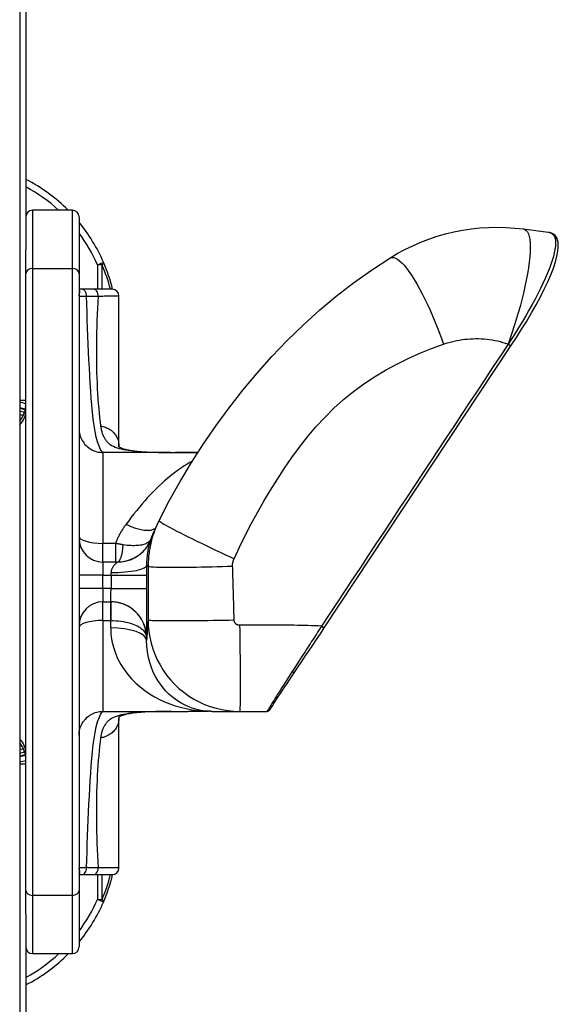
# Model space of a CAD drawing. Header units: inches. Extents: x 4 to 150, y 6 to 82.
# Tile 94 of 100: x 69.38 to 70.97, y 32.42 to 35.34. Entities that reach past the tile are written whole.
import ezdxf

# ---------------------------------------------------------------- set-up
doc = ezdxf.new("R2010")
doc.units = ezdxf.units.IN
doc.header["$MEASUREMENT"] = 0
doc.layers.add('Visible Edges(ANSI)', color=7, linetype='Continuous', lineweight=25)
doc.layers.add('Visible Tangent Edges(ANSI)', color=7, linetype='Continuous', lineweight=25)

msp = doc.modelspace()

# ---------------------------------------------------------------- linework, layer by layer
at = {"layer": 'Visible Edges(ANSI)'}
for p, q in [((69.3776, 54.4124), (69.3776, 12.9314)), ((69.396, 51.8181), (69.396, 34.658)), ((69.5338, 34.7748), (69.4157, 34.7748)), ((69.5535, 34.7551), (69.5535, 34.5876)), ((70.8707, 34.7192), (70.944, 34.7099)), ((69.396, 34.5876), (69.396, 34.658)), ((69.396, 32.7572), (69.396, 34.5876)), ((69.5535, 34.5876), (69.5535, 32.7572)), ((69.5623, 34.5405), (69.5535, 34.5405)), ((69.5967, 34.5405), (69.5623, 34.5405)), ((69.6519, 34.5405), (69.5967, 34.5405)), ((69.6716, 34.0753), (69.6716, 34.5208)), ((70.2802, 33.536), (70.8336, 34.3724)), ((69.3776, 34.2118), (69.396, 34.2118)), ((69.8257, 34.0563), (69.6244, 34.0563)), ((69.8257, 34.0563), (69.839, 34.0563)), ((69.7809, 33.8332), (69.7907, 33.8545)), ((69.7726, 33.8137), (69.7809, 33.8332)), ((69.6679, 33.7315), (69.6244, 33.7315)), ((69.6244, 33.6134), (69.6476, 33.6134)), ((69.6244, 33.2886), (69.8257, 33.2886)), ((69.6717, 33.2713), (69.6716, 33.2695)), ((69.6716, 32.824), (69.6716, 33.2695)), ((69.8257, 33.2886), (69.839, 33.2886)), ((69.9078, 33.2887), (69.9196, 33.2887)), ((69.9485, 33.2886), (70.0294, 33.2886)), ((70.0294, 33.2886), (70.1109, 33.2886)), ((69.3776, 33.1331), (69.396, 33.1331)), ((69.5535, 32.8043), (69.5623, 32.8043)), ((69.5623, 32.8043), (69.5967, 32.8043)), ((69.5967, 32.8043), (69.6519, 32.8043)), ((69.396, 32.6868), (69.396, 32.7572)), ((69.5535, 32.7572), (69.5535, 32.5897)), ((69.396, 32.6868), (69.396, 15.5268)), ((69.4157, 32.5701), (69.5338, 32.5701))]:
    msp.add_line(p, q, dxfattribs=at)
at = {"layer": 'Visible Edges(ANSI)', "flags": 128}
for points in [[(70.4742, 34.6329), (70.4963, 34.6461), (70.5191, 34.6584), (70.5424, 34.6696), (70.5661, 34.6799), (70.5903, 34.6892), (70.6149, 34.6975), (70.6397, 34.7046), (70.6648, 34.7107), (70.6902, 34.7156), (70.7158, 34.7195), (70.7415, 34.7222), (70.7674, 34.7239), (70.7934, 34.7244), (70.8193, 34.7238), (70.8451, 34.7221), (70.8707, 34.7192)], [(70.9699, 34.6915), (70.9654, 34.6986), (70.9594, 34.7042), (70.9521, 34.708), (70.944, 34.7099)], [(70.9625, 34.6967), (70.9629, 34.6967), (70.9634, 34.6966), (70.9638, 34.6965), (70.9642, 34.6964), (70.9645, 34.6962), (70.9649, 34.6961), (70.9653, 34.6959), (70.9657, 34.6958), (70.9661, 34.6956), (70.9664, 34.6954), (70.9668, 34.6952), (70.9671, 34.6949), (70.9674, 34.6947), (70.9677, 34.6944), (70.968, 34.6941), (70.9683, 34.6939), (70.9686, 34.6936), (70.9688, 34.6932), (70.9691, 34.6929), (70.9693, 34.6926), (70.9695, 34.6923), (70.9697, 34.6919), (70.9699, 34.6915), (70.9701, 34.6912)], [(70.8336, 34.3724), (70.8497, 34.397), (70.8653, 34.4217), (70.8803, 34.4463), (70.8947, 34.4706), (70.9082, 34.4946), (70.9208, 34.5179), (70.9323, 34.5406), (70.9426, 34.5625), (70.9517, 34.5833), (70.9593, 34.603), (70.9654, 34.6214), (70.97, 34.6383), (70.9729, 34.6538), (70.974, 34.6677), (70.9732, 34.6802), (70.9701, 34.6912)], [(69.7907, 33.8545), (69.8211, 33.9128), (69.8532, 33.9701), (69.887, 34.0265), (69.9225, 34.0818), (69.9597, 34.136), (69.9986, 34.1891), (70.0392, 34.2411), (70.0814, 34.2917), (70.1252, 34.3409), (70.1477, 34.3648), (70.1706, 34.3884), (70.1938, 34.4115), (70.2174, 34.4341), (70.2658, 34.478), (70.3158, 34.5199), (70.3672, 34.5597), (70.42, 34.5975), (70.4742, 34.6329)], [(69.5535, 34.1271), (69.5537, 34.1225), (69.5541, 34.1179), (69.5549, 34.1133), (69.5559, 34.1088), (69.5573, 34.1044), (69.5589, 34.1), (69.5608, 34.0958), (69.563, 34.0917), (69.5655, 34.0878), (69.5682, 34.084), (69.5711, 34.0804), (69.5743, 34.077), (69.5777, 34.0739), (69.5812, 34.0709), (69.585, 34.0682), (69.5889, 34.0658), (69.593, 34.0636), (69.5973, 34.0617), (69.6016, 34.06), (69.606, 34.0587), (69.6106, 34.0576), (69.6151, 34.0569), (69.6197, 34.0564), (69.6244, 34.0563)], [(69.6716, 34.0753), (69.6716, 34.0736), (69.6714, 34.0732), (69.6711, 34.0738), (69.6712, 34.0739), (69.672, 34.0734), (69.6738, 34.0722), (69.6768, 34.0707), (69.6808, 34.069), (69.6856, 34.0674), (69.6912, 34.0658), (69.7043, 34.0631), (69.7192, 34.061), (69.7353, 34.0594), (69.7524, 34.0583), (69.7702, 34.0575), (69.7886, 34.0569), (69.8075, 34.0565), (69.8267, 34.0563)], [(69.9057, 34.0562), (69.8888, 34.0562), (69.872, 34.0562), (69.8554, 34.0563), (69.839, 34.0563)], [(70.1926, 33.4055), (70.2029, 33.4206), (70.2134, 33.4363), (70.2242, 33.4523), (70.2352, 33.4686), (70.2463, 33.4852), (70.2576, 33.502), (70.2689, 33.5189), (70.2802, 33.536)], [(70.1109, 33.2886), (70.1139, 33.289), (70.1155, 33.2897), (70.1171, 33.2907), (70.1182, 33.2918), (70.1188, 33.2925), (70.1191, 33.2929), (70.1193, 33.2933), (70.1196, 33.2937), (70.1206, 33.2954), (70.1222, 33.298), (70.1245, 33.3016), (70.1274, 33.3062), (70.1309, 33.3117), (70.135, 33.3181), (70.1397, 33.3254), (70.1448, 33.3333), (70.1505, 33.342), (70.1566, 33.3513), (70.1631, 33.3612), (70.17, 33.3716), (70.1773, 33.3825), (70.1848, 33.3938), (70.1926, 33.4055)], [(69.5535, 33.2177), (69.5537, 33.2223), (69.5541, 33.227), (69.5549, 33.2315), (69.5559, 33.236), (69.5573, 33.2405), (69.5589, 33.2448), (69.5608, 33.249), (69.563, 33.2531), (69.5655, 33.2571), (69.5682, 33.2608), (69.5711, 33.2644), (69.5743, 33.2678), (69.5777, 33.271), (69.5812, 33.2739), (69.585, 33.2766), (69.5889, 33.2791), (69.593, 33.2813), (69.5973, 33.2832), (69.6016, 33.2848), (69.606, 33.2862), (69.6106, 33.2872), (69.6151, 33.288), (69.6197, 33.2884), (69.6244, 33.2886)], [(69.8267, 33.2886), (69.7997, 33.2882), (69.7734, 33.2875), (69.7484, 33.2863), (69.7365, 33.2855), (69.725, 33.2845), (69.7141, 33.2832), (69.7038, 33.2817), (69.6945, 33.2798), (69.6863, 33.2777), (69.6796, 33.2753), (69.6747, 33.2731), (69.6719, 33.2715), (69.6712, 33.2709)], [(69.839, 33.2886), (69.8559, 33.2886), (69.8732, 33.2886), (69.8905, 33.2887), (69.9078, 33.2887)]]:
    msp.add_lwpolyline(points, dxfattribs=at)
at = {"layer": 'Visible Edges(ANSI)'}
for centre, radius, start, end in [((69.1671, 34.4219), 0.5, 44.8881, 62.7515), ((69.4157, 34.7551), 0.0197, 90, 180), ((69.5338, 34.7551), 0.0197, 0, 90), ((69.1671, 34.4219), 0.5, 23.4439, 39.393), ((69.1671, 34.4219), 0.5, 13.7201, 23.4439), ((69.6519, 34.5208), 0.0197, 0, 90), ((69.3411, 34.0219), 0.187, 72.9251, 78.7497), ((69.3173, 34.2003), 0.0787, 319.996, 0), ((69.3411, 34.0219), 0.1615, 71.6621, 76.9379), ((69.6244, 33.8023), 0.0709, 180, 270), ((69.6244, 33.5425), 0.0709, 90, 180), ((69.3173, 33.1445), 0.0787, 0, 40.004), ((69.3411, 33.3219), 0.1615, 283.0621, 288.4491), ((69.3411, 33.3219), 0.187, 281.2503, 287.0749), ((69.6519, 32.824), 0.0197, 270, 0), ((69.1671, 32.9219), 0.5, 336.5561, 346.3993), ((69.1671, 32.9219), 0.5, 320.607, 336.5561), ((69.4157, 32.5897), 0.0197, 180, 270), ((69.5338, 32.5897), 0.0197, 270, 0), ((69.1671, 32.9219), 0.5, 297.2485, 315.2734)]:
    msp.add_arc(centre, radius, start, end, dxfattribs=at)
for centre, major_axis, ratio, start_param, end_param in [((69.9196, 33.294), (-0.1897, 0), 0.028121, 1.570807, 1.665169), ((69.9295, 33.2072), (0.1151, 0.0117), 0.700795, 1.385374, 1.430574)]:
    msp.add_ellipse(centre, major_axis=major_axis, ratio=ratio, start_param=start_param, end_param=end_param, dxfattribs=at)
at = {"layer": 'Visible Tangent Edges(ANSI)'}
for p, q in [((69.4157, 34.7748), (69.4157, 34.6019)), ((69.5338, 34.6019), (69.5338, 34.7748)), ((69.6078, 34.613), (69.6258, 34.6208)), ((69.6078, 34.613), (69.6078, 34.5405)), ((69.6217, 34.613), (69.6078, 34.613)), ((69.6217, 34.5405), (69.6217, 34.613)), ((69.4157, 34.6019), (69.4157, 32.7429)), ((69.4157, 34.6019), (69.5338, 34.6019)), ((69.5338, 32.7429), (69.5338, 34.6019)), ((70.825, 34.378), (70.8254, 34.3778)), ((70.8254, 34.3778), (70.8336, 34.3724)), ((69.6244, 34.0563), (69.6244, 33.7868)), ((69.6613, 33.7868), (69.6244, 33.7868)), ((69.6244, 33.7315), (69.6244, 33.7868)), ((69.6613, 33.7868), (69.6613, 33.7315)), ((69.6244, 33.7315), (69.6244, 33.6921)), ((69.7546, 33.7224), (69.7583, 33.7196)), ((69.7583, 33.7196), (69.7583, 33.7118)), ((69.7583, 33.7118), (69.7583, 33.6331)), ((69.6244, 33.6921), (69.5535, 33.6921)), ((69.6244, 33.6527), (69.6244, 33.6921)), ((69.6244, 33.6921), (69.6483, 33.6921)), ((69.6483, 33.6921), (69.6483, 33.6527)), ((69.6483, 33.6921), (69.7546, 33.6921)), ((69.7546, 33.6527), (69.7546, 33.6921)), ((69.6244, 33.6527), (69.5535, 33.6527)), ((69.6244, 33.6527), (69.6244, 33.6134)), ((69.6483, 33.6527), (69.6244, 33.6527)), ((69.6483, 33.6527), (69.7546, 33.6527)), ((69.6244, 33.5581), (69.6244, 33.6134)), ((69.6472, 33.6134), (69.6472, 33.5581)), ((69.6477, 33.6134), (69.6472, 33.6134)), ((69.7583, 33.6331), (69.7583, 33.5597)), ((69.6244, 33.5581), (69.6472, 33.5581)), ((69.6244, 33.5581), (69.6244, 33.2886)), ((69.6472, 33.5581), (69.6473, 33.5581)), ((70.2719, 33.5414), (70.2802, 33.536)), ((69.7536, 33.5071), (69.7539, 33.5071)), ((69.9078, 33.2887), (69.9078, 33.2887)), ((69.9196, 33.2887), (69.9078, 33.2887)), ((69.9196, 33.2887), (69.9196, 33.2887)), ((69.6078, 32.8043), (69.6078, 32.7308)), ((69.6217, 32.7308), (69.6217, 32.8043)), ((69.4157, 32.7429), (69.4157, 32.5701)), ((69.5338, 32.7429), (69.4157, 32.7429)), ((69.5338, 32.5701), (69.5338, 32.7429)), ((69.6078, 32.7308), (69.6217, 32.7308)), ((69.6258, 32.723), (69.6078, 32.7308))]:
    msp.add_line(p, q, dxfattribs=at)
at = {"layer": 'Visible Tangent Edges(ANSI)', "flags": 128}
for points in [[(70.8707, 34.7192), (70.8752, 34.7178), (70.8792, 34.715), (70.8827, 34.7106), (70.8856, 34.7046), (70.888, 34.697), (70.8896, 34.6878), (70.8907, 34.6771), (70.891, 34.6649), (70.8906, 34.6513), (70.8896, 34.6365), (70.8879, 34.6205), (70.8856, 34.6036), (70.8826, 34.5858), (70.8791, 34.5673), (70.8751, 34.5483), (70.8706, 34.5289), (70.8658, 34.5094), (70.8605, 34.4898), (70.855, 34.4703), (70.8493, 34.451), (70.8434, 34.4321), (70.8373, 34.4135), (70.8312, 34.3955), (70.825, 34.378)], [(70.9625, 34.6967), (70.9644, 34.691), (70.9654, 34.6843), (70.9657, 34.6767), (70.9653, 34.6682), (70.964, 34.6588), (70.9621, 34.6486), (70.9593, 34.6376), (70.9559, 34.6258), (70.9517, 34.6134), (70.9468, 34.6003), (70.9413, 34.5866), (70.9352, 34.5724), (70.9284, 34.5577), (70.9211, 34.5426), (70.9133, 34.5271), (70.905, 34.5112), (70.8963, 34.495), (70.8871, 34.4786), (70.8775, 34.462), (70.8676, 34.4453), (70.8574, 34.4285), (70.847, 34.4116), (70.8363, 34.3947), (70.8254, 34.3778)], [(70.944, 34.7099), (70.9451, 34.7097), (70.9461, 34.7095), (70.9471, 34.7093), (70.9481, 34.7091), (70.949, 34.7088), (70.9499, 34.7085), (70.9508, 34.7081), (70.9517, 34.7077), (70.9526, 34.7073), (70.9534, 34.7068), (70.9542, 34.7064), (70.955, 34.7058), (70.9558, 34.7053), (70.9565, 34.7047), (70.9573, 34.704), (70.9579, 34.7033), (70.9586, 34.7026), (70.9592, 34.7019), (70.9599, 34.7011), (70.9604, 34.7003), (70.961, 34.6995), (70.9615, 34.6986), (70.9621, 34.6977), (70.9625, 34.6967)], [(70.4742, 34.6329), (70.4779, 34.6345), (70.482, 34.6351), (70.4867, 34.6344), (70.4918, 34.6325), (70.4974, 34.6293), (70.5034, 34.6248), (70.5099, 34.6188), (70.5167, 34.6116), (70.5239, 34.603), (70.5313, 34.5931), (70.539, 34.582), (70.5468, 34.5697), (70.5547, 34.5564), (70.5627, 34.5421), (70.5707, 34.5271), (70.5786, 34.5114), (70.5864, 34.4951), (70.594, 34.4785), (70.6014, 34.4616), (70.6085, 34.4446), (70.6154, 34.4276), (70.6219, 34.4106), (70.628, 34.394), (70.6339, 34.3776)], [(69.5542, 34.5246), (69.5543, 34.5252), (69.5545, 34.5259), (69.5547, 34.5265), (69.5549, 34.5272), (69.555, 34.5278), (69.5552, 34.5285), (69.5553, 34.5292), (69.5554, 34.5298), (69.5556, 34.5305), (69.5557, 34.5311), (69.5557, 34.5318), (69.5558, 34.5324), (69.5558, 34.533), (69.5558, 34.5336), (69.5558, 34.5342), (69.5557, 34.5348), (69.5556, 34.5353), (69.5554, 34.5359), (69.5552, 34.5364), (69.555, 34.5369), (69.5547, 34.5374), (69.5544, 34.5378), (69.554, 34.5383), (69.5535, 34.5386)], [(69.5535, 34.5208), (69.5535, 34.521), (69.5535, 34.5212), (69.5535, 34.5213), (69.5535, 34.5215), (69.5535, 34.5216), (69.5536, 34.5218), (69.5536, 34.522), (69.5536, 34.5221), (69.5536, 34.5223), (69.5536, 34.5224), (69.5537, 34.5226), (69.5537, 34.5227), (69.5537, 34.5229), (69.5537, 34.5231), (69.5538, 34.5232), (69.5538, 34.5234), (69.5538, 34.5235), (69.5539, 34.5237), (69.5539, 34.5238), (69.554, 34.524), (69.554, 34.5242), (69.5541, 34.5243), (69.5541, 34.5245), (69.5542, 34.5246)], [(69.5535, 34.5208), (69.5536, 34.5208), (69.5537, 34.5207), (69.5539, 34.5207), (69.5542, 34.5206), (69.5545, 34.5206), (69.555, 34.5205), (69.5555, 34.5205), (69.5561, 34.5204), (69.5568, 34.5204), (69.5576, 34.5204), (69.5584, 34.5203), (69.5593, 34.5203), (69.5603, 34.5202), (69.5614, 34.5202), (69.5625, 34.5201), (69.5637, 34.5201), (69.565, 34.5201), (69.5664, 34.52), (69.5678, 34.52), (69.5693, 34.52), (69.5708, 34.5199), (69.5724, 34.5199), (69.5741, 34.5199), (69.5758, 34.5198)], [(69.5758, 34.5198), (69.5772, 34.5199), (69.5787, 34.5199), (69.5801, 34.5199), (69.5815, 34.5199), (69.583, 34.5199), (69.5844, 34.52), (69.5858, 34.52), (69.5873, 34.52), (69.5887, 34.52), (69.5901, 34.5201), (69.5916, 34.5201), (69.593, 34.5201), (69.5944, 34.5201), (69.5959, 34.5201), (69.5973, 34.5202), (69.5987, 34.5202), (69.6002, 34.5202), (69.6016, 34.5202), (69.603, 34.5202), (69.6045, 34.5203), (69.6059, 34.5203), (69.6073, 34.5203), (69.6088, 34.5203), (69.6102, 34.5203)], [(69.6244, 34.0563), (69.6214, 34.0593), (69.6173, 34.0656), (69.6127, 34.0751), (69.6083, 34.0875), (69.6044, 34.1022), (69.6011, 34.1187), (69.5982, 34.1366), (69.5957, 34.1556), (69.5935, 34.1755), (69.5916, 34.1963), (69.5898, 34.2177), (69.5882, 34.2396), (69.5866, 34.2619), (69.5853, 34.2846), (69.584, 34.3076), (69.5828, 34.3309), (69.5816, 34.3543), (69.5806, 34.3779), (69.5796, 34.4015), (69.5787, 34.4252), (69.5779, 34.4489), (69.5772, 34.4726), (69.5764, 34.4963), (69.5758, 34.5198)], [(69.6102, 34.5203), (69.6092, 34.5022), (69.6083, 34.484), (69.6075, 34.466), (69.6067, 34.4481), (69.6061, 34.4303), (69.6057, 34.4126), (69.6053, 34.395), (69.605, 34.3777), (69.6049, 34.3605), (69.6049, 34.3435), (69.605, 34.3266), (69.6053, 34.31), (69.6057, 34.2937), (69.6062, 34.2776), (69.6068, 34.2617), (69.6076, 34.2461), (69.6084, 34.2308), (69.6094, 34.2159), (69.6105, 34.2013), (69.6117, 34.1871), (69.613, 34.1733), (69.6144, 34.1599), (69.6158, 34.1471), (69.6173, 34.1348)], [(69.6102, 34.5203), (69.615, 34.5204), (69.6196, 34.5204), (69.624, 34.5204), (69.6282, 34.5205), (69.6323, 34.5205), (69.6362, 34.5205), (69.6399, 34.5206), (69.6435, 34.5206), (69.6468, 34.5206), (69.6499, 34.5206), (69.6529, 34.5207), (69.6556, 34.5207), (69.6581, 34.5207), (69.6605, 34.5207), (69.6626, 34.5207), (69.6645, 34.5208), (69.6661, 34.5208), (69.6676, 34.5208), (69.6688, 34.5208), (69.6698, 34.5208), (69.6706, 34.5208), (69.6712, 34.5208), (69.6715, 34.5208), (69.6716, 34.5208)], [(70.013, 33.7412), (70.0293, 33.776), (70.0462, 33.8105), (70.0638, 33.8447), (70.0821, 33.8785), (70.1011, 33.912), (70.1209, 33.945), (70.1414, 33.9775), (70.1626, 34.0096), (70.1846, 34.0411), (70.2074, 34.0721), (70.2311, 34.1025), (70.2557, 34.132), (70.2816, 34.1605), (70.3088, 34.1877), (70.3373, 34.2134), (70.367, 34.2376), (70.3978, 34.2601), (70.4296, 34.2811), (70.4621, 34.3006), (70.4954, 34.3187), (70.5293, 34.3353), (70.5637, 34.3506), (70.5985, 34.3647), (70.6339, 34.3776)], [(70.8254, 34.3778), (70.8023, 34.343), (70.7793, 34.3081), (70.7562, 34.2733), (70.7332, 34.2384), (70.7101, 34.2036), (70.6871, 34.1687), (70.664, 34.1339), (70.6409, 34.099), (70.6179, 34.0642), (70.5948, 34.0293), (70.5718, 33.9945), (70.5487, 33.9596), (70.5256, 33.9248), (70.5026, 33.8899), (70.4795, 33.8551), (70.4564, 33.8202), (70.4334, 33.7854), (70.4103, 33.7505), (70.3873, 33.7157), (70.3642, 33.6808), (70.3411, 33.646), (70.3181, 33.6111), (70.295, 33.5763), (70.2719, 33.5414)], [(70.6339, 34.3776), (70.6416, 34.3801), (70.6494, 34.3825), (70.6572, 34.3846), (70.6651, 34.3866), (70.673, 34.3883), (70.681, 34.3898), (70.689, 34.391), (70.6971, 34.3921), (70.7051, 34.3929), (70.7132, 34.3935), (70.7213, 34.3939), (70.7294, 34.3941), (70.7375, 34.394), (70.7457, 34.3937), (70.7538, 34.3932), (70.7618, 34.3924), (70.7699, 34.3914), (70.7779, 34.3902), (70.7859, 34.3888), (70.7938, 34.3871), (70.8017, 34.3851), (70.8096, 34.383), (70.8173, 34.3806), (70.825, 34.378)], [(69.6173, 34.1348), (69.621, 34.1342), (69.6246, 34.1334), (69.6282, 34.1323), (69.6318, 34.1311), (69.6353, 34.1297), (69.6387, 34.1281), (69.642, 34.1264), (69.6452, 34.1244), (69.6483, 34.1222), (69.6513, 34.1199), (69.654, 34.1174), (69.6566, 34.1147), (69.659, 34.1119), (69.6612, 34.1089), (69.6632, 34.1059), (69.665, 34.1027), (69.6666, 34.0994), (69.668, 34.0961), (69.6691, 34.0927), (69.67, 34.0892), (69.6707, 34.0858), (69.6712, 34.0823), (69.6715, 34.0788), (69.6716, 34.0753)], [(69.6173, 34.1348), (69.6177, 34.132), (69.6182, 34.1293), (69.6187, 34.1265), (69.6193, 34.1238), (69.6199, 34.1211), (69.6206, 34.1185), (69.6214, 34.1159), (69.6223, 34.1133), (69.6232, 34.1108), (69.6241, 34.1084), (69.6252, 34.1059), (69.6263, 34.1036), (69.6275, 34.1013), (69.6287, 34.099), (69.6301, 34.0968), (69.6315, 34.0946), (69.6329, 34.0926), (69.6345, 34.0905), (69.6361, 34.0886), (69.6378, 34.0867), (69.6396, 34.0849), (69.6414, 34.0832), (69.6434, 34.0815), (69.6454, 34.08)], [(69.6454, 34.08), (69.6501, 34.0773), (69.6553, 34.0748), (69.6607, 34.0725), (69.6664, 34.0705), (69.6725, 34.0686), (69.6788, 34.0669), (69.6854, 34.0654), (69.6922, 34.0641), (69.6993, 34.0629), (69.7066, 34.0619), (69.7141, 34.061), (69.7218, 34.0602), (69.7297, 34.0596), (69.7378, 34.059), (69.746, 34.0585), (69.7544, 34.058), (69.7629, 34.0576), (69.7716, 34.0573), (69.7803, 34.0571), (69.7892, 34.0568), (69.7982, 34.0567), (69.8073, 34.0565), (69.8165, 34.0564), (69.8257, 34.0563)], [(69.839, 34.0563), (69.8417, 34.0563), (69.8444, 34.0563), (69.8471, 34.0563), (69.8499, 34.0563), (69.8526, 34.0563), (69.8553, 34.0563), (69.8581, 34.0563), (69.8609, 34.0562), (69.8636, 34.0562), (69.8664, 34.0562), (69.8692, 34.0562), (69.872, 34.0562), (69.8748, 34.0562), (69.8776, 34.0562), (69.8804, 34.0562), (69.8832, 34.0562), (69.886, 34.0562), (69.8888, 34.0562), (69.8916, 34.0562), (69.8944, 34.0562), (69.8973, 34.0562), (69.9001, 34.0562), (69.9029, 34.0562), (69.9057, 34.0562)], [(69.8897, 34.0308), (69.8816, 34.0263), (69.8735, 34.0215), (69.8653, 34.0163), (69.857, 34.0109), (69.8487, 34.0051), (69.8403, 33.999), (69.832, 33.9927), (69.8236, 33.986), (69.8152, 33.9791), (69.8068, 33.9718), (69.7984, 33.9643), (69.79, 33.9565), (69.7816, 33.9484), (69.7733, 33.9401), (69.765, 33.9314), (69.7567, 33.9226), (69.7485, 33.9134), (69.7404, 33.9041), (69.7323, 33.8945), (69.7243, 33.8847), (69.7163, 33.8746), (69.7084, 33.8644), (69.7006, 33.8539), (69.6927, 33.8433)], [(69.7907, 33.8545), (69.7909, 33.8538), (69.7919, 33.8528), (69.7938, 33.8513), (69.7966, 33.8494), (69.8003, 33.847), (69.8051, 33.8441), (69.8109, 33.8408), (69.8177, 33.8371), (69.8254, 33.8329), (69.8341, 33.8283), (69.8437, 33.8233), (69.8542, 33.818), (69.8654, 33.8123), (69.8773, 33.8063), (69.8899, 33.8001), (69.9029, 33.7937), (69.9163, 33.7871), (69.93, 33.7805), (69.9439, 33.7738), (69.9579, 33.7671), (69.9719, 33.7605), (69.9858, 33.7539), (69.9995, 33.7475), (70.013, 33.7412)], [(69.6927, 33.8433), (69.6911, 33.8411), (69.6895, 33.8389), (69.688, 33.8367), (69.6864, 33.8345), (69.6849, 33.8322), (69.6834, 33.83), (69.6819, 33.8277), (69.6805, 33.8254), (69.6791, 33.8231), (69.6777, 33.8208), (69.6763, 33.8184), (69.675, 33.8161), (69.6737, 33.8137), (69.6724, 33.8113), (69.6712, 33.8089), (69.67, 33.8065), (69.6688, 33.8041), (69.6676, 33.8016), (69.6665, 33.7992), (69.6654, 33.7967), (69.6643, 33.7943), (69.6633, 33.7918), (69.6623, 33.7893), (69.6613, 33.7868)], [(69.7809, 33.8332), (69.7791, 33.8287), (69.7773, 33.8242), (69.7757, 33.8196), (69.7741, 33.8151), (69.7726, 33.8105), (69.7711, 33.8058), (69.7697, 33.8012), (69.7684, 33.7965), (69.7672, 33.7918), (69.7661, 33.7871), (69.765, 33.7824), (69.764, 33.7776), (69.7631, 33.7728), (69.7623, 33.7681), (69.7615, 33.7633), (69.7609, 33.7584), (69.7603, 33.7536), (69.7598, 33.7488), (69.7593, 33.7439), (69.759, 33.7391), (69.7587, 33.7342), (69.7585, 33.7293), (69.7584, 33.7245), (69.7583, 33.7196)], [(69.6679, 33.7315), (69.6739, 33.7317), (69.6799, 33.7322), (69.6857, 33.733), (69.6915, 33.7342), (69.6971, 33.7356), (69.7025, 33.7373), (69.7078, 33.7393), (69.7129, 33.7415), (69.7178, 33.744), (69.7226, 33.7467), (69.7271, 33.7496), (69.7315, 33.7527), (69.7356, 33.756), (69.7395, 33.7594), (69.7433, 33.763), (69.7468, 33.7667), (69.7501, 33.7706), (69.7532, 33.7746), (69.7561, 33.7787), (69.7588, 33.783), (69.7613, 33.7874), (69.7636, 33.7918), (69.7657, 33.7964), (69.7675, 33.801)], [(69.7675, 33.801), (69.7666, 33.7989), (69.7654, 33.7969), (69.7641, 33.795), (69.7625, 33.7932), (69.7607, 33.7915), (69.7587, 33.7899), (69.7564, 33.7884), (69.7539, 33.787), (69.7512, 33.7857), (69.7483, 33.7846), (69.7452, 33.7836), (69.7418, 33.7826), (69.7382, 33.7818), (69.7344, 33.7812), (69.7303, 33.7806), (69.726, 33.7802), (69.7215, 33.78), (69.7168, 33.7798), (69.7119, 33.7799), (69.7068, 33.7801), (69.7015, 33.7804), (69.6961, 33.7809), (69.6905, 33.7816), (69.6847, 33.7824)], [(69.7546, 33.7224), (69.7546, 33.728), (69.7548, 33.7335), (69.7551, 33.7389), (69.7555, 33.7442), (69.756, 33.7493), (69.7566, 33.7542), (69.7573, 33.759), (69.758, 33.7636), (69.7588, 33.768), (69.7596, 33.7721), (69.7605, 33.776), (69.7613, 33.7797), (69.7622, 33.7831), (69.763, 33.7862), (69.7639, 33.7891), (69.7646, 33.7917), (69.7653, 33.794), (69.766, 33.796), (69.7665, 33.7977), (69.767, 33.7991), (69.7673, 33.8002), (69.7676, 33.8009), (69.7677, 33.8014), (69.7678, 33.8015)], [(69.7675, 33.801), (69.7677, 33.8016), (69.7679, 33.8021), (69.7681, 33.8026), (69.7683, 33.8032), (69.7685, 33.8037), (69.7687, 33.8042), (69.7689, 33.8048), (69.7691, 33.8053), (69.7693, 33.8058), (69.7695, 33.8064), (69.7697, 33.8069), (69.77, 33.8074), (69.7702, 33.8079), (69.7704, 33.8085), (69.7706, 33.809), (69.7708, 33.8095), (69.771, 33.81), (69.7712, 33.8106), (69.7715, 33.8111), (69.7717, 33.8116), (69.7719, 33.8121), (69.7721, 33.8126), (69.7724, 33.8132), (69.7726, 33.8137)], [(69.7678, 33.8015), (69.7678, 33.8015), (69.7678, 33.8015), (69.7677, 33.8014), (69.7677, 33.8014), (69.7677, 33.8014), (69.7677, 33.8014), (69.7677, 33.8014), (69.7677, 33.8013), (69.7677, 33.8013), (69.7677, 33.8013), (69.7676, 33.8013), (69.7676, 33.8013), (69.7676, 33.8013), (69.7676, 33.8012), (69.7676, 33.8012), (69.7676, 33.8012), (69.7676, 33.8012), (69.7676, 33.8012), (69.7676, 33.8011), (69.7675, 33.8011), (69.7675, 33.8011), (69.7675, 33.8011), (69.7675, 33.8011), (69.7675, 33.801)], [(69.6847, 33.7824), (69.6838, 33.7826), (69.6828, 33.7827), (69.6818, 33.7829), (69.6809, 33.7831), (69.6799, 33.7832), (69.6789, 33.7834), (69.6779, 33.7836), (69.677, 33.7837), (69.676, 33.7839), (69.675, 33.7841), (69.674, 33.7843), (69.6731, 33.7844), (69.6721, 33.7846), (69.6711, 33.7848), (69.6701, 33.785), (69.6691, 33.7852), (69.6682, 33.7854), (69.6672, 33.7856), (69.6662, 33.7858), (69.6652, 33.786), (69.6642, 33.7862), (69.6633, 33.7864), (69.6623, 33.7866), (69.6613, 33.7868)], [(69.6679, 33.7315), (69.6678, 33.7314), (69.6675, 33.7312), (69.6671, 33.7309), (69.6666, 33.7305), (69.6659, 33.7299), (69.665, 33.7292), (69.6641, 33.7284), (69.663, 33.7275), (69.6619, 33.7265), (69.6607, 33.7253), (69.6595, 33.7241), (69.6582, 33.7227), (69.6569, 33.7213), (69.6557, 33.7197), (69.6545, 33.7181), (69.6533, 33.7164), (69.6523, 33.7146), (69.6513, 33.7127), (69.6504, 33.7108), (69.6497, 33.7088), (69.6491, 33.7067), (69.6486, 33.7046), (69.6484, 33.7025), (69.6483, 33.7003)], [(70.0086, 33.7196), (70.0086, 33.7205), (70.0086, 33.7214), (70.0086, 33.7224), (70.0086, 33.7233), (70.0087, 33.7242), (70.0088, 33.7251), (70.0088, 33.7261), (70.0089, 33.727), (70.0091, 33.7279), (70.0092, 33.7288), (70.0094, 33.7297), (70.0095, 33.7306), (70.0097, 33.7315), (70.0099, 33.7324), (70.0102, 33.7333), (70.0104, 33.7342), (70.0107, 33.7351), (70.011, 33.736), (70.0113, 33.7369), (70.0116, 33.7378), (70.0119, 33.7386), (70.0123, 33.7395), (70.0126, 33.7403), (70.013, 33.7412)], [(69.7583, 33.7196), (69.7588, 33.7191), (69.7603, 33.7186), (69.7627, 33.7181), (69.7661, 33.7177), (69.7706, 33.7173), (69.7762, 33.717), (69.7829, 33.7167), (69.7907, 33.7164), (69.7995, 33.7162), (69.8094, 33.7161), (69.8203, 33.716), (69.832, 33.716), (69.8447, 33.716), (69.858, 33.7161), (69.872, 33.7162), (69.8865, 33.7164), (69.9015, 33.7167), (69.9167, 33.717), (69.9322, 33.7173), (69.9477, 33.7177), (69.9632, 33.7181), (69.9786, 33.7186), (69.9937, 33.7191), (70.0086, 33.7196)], [(70.0131, 33.5597), (70.0129, 33.5664), (70.0128, 33.5731), (70.0127, 33.5798), (70.0125, 33.5864), (70.0124, 33.5931), (70.0122, 33.5997), (70.0121, 33.6064), (70.0119, 33.613), (70.0117, 33.6197), (70.0115, 33.6264), (70.0114, 33.633), (70.0112, 33.6397), (70.011, 33.6463), (70.0108, 33.653), (70.0106, 33.6596), (70.0104, 33.6663), (70.0102, 33.673), (70.01, 33.6796), (70.0097, 33.6863), (70.0095, 33.6929), (70.0093, 33.6996), (70.0091, 33.7063), (70.0089, 33.7129), (70.0086, 33.7196)], [(69.7536, 33.5071), (69.7534, 33.5134), (69.7528, 33.5197), (69.7519, 33.526), (69.7506, 33.5322), (69.7489, 33.5383), (69.7468, 33.5444), (69.7443, 33.5504), (69.7415, 33.5563), (69.7383, 33.562), (69.7347, 33.5675), (69.7307, 33.573), (69.7263, 33.5782), (69.7215, 33.5831), (69.7163, 33.5878), (69.7108, 33.5922), (69.7049, 33.5963), (69.6987, 33.6001), (69.6921, 33.6034), (69.6852, 33.6063), (69.6781, 33.6088), (69.6707, 33.6107), (69.6631, 33.6122), (69.6554, 33.6131), (69.6477, 33.6134)], [(69.6473, 33.5581), (69.6551, 33.5579), (69.6628, 33.5575), (69.6704, 33.5569), (69.6778, 33.556), (69.6849, 33.5549), (69.6918, 33.5536), (69.6984, 33.5521), (69.7047, 33.5503), (69.7106, 33.5485), (69.7161, 33.5464), (69.7212, 33.5442), (69.726, 33.5419), (69.7305, 33.5394), (69.7345, 33.5369), (69.7381, 33.5342), (69.7413, 33.5315), (69.7442, 33.5286), (69.7467, 33.5257), (69.7488, 33.5227), (69.7505, 33.5197), (69.7518, 33.5166), (69.7528, 33.5135), (69.7534, 33.5103), (69.7536, 33.5071)], [(69.7583, 33.5597), (69.7581, 33.5582), (69.7579, 33.5564), (69.7577, 33.5545), (69.7575, 33.5524), (69.7573, 33.5502), (69.7571, 33.5478), (69.7569, 33.5453), (69.7567, 33.5427), (69.7565, 33.54), (69.7563, 33.5373), (69.7561, 33.5344), (69.7559, 33.5315), (69.7557, 33.5286), (69.7555, 33.5257), (69.7554, 33.5228), (69.7552, 33.5198), (69.755, 33.5169), (69.7548, 33.5141), (69.7546, 33.5113), (69.7544, 33.5085), (69.7542, 33.5059), (69.754, 33.5033), (69.7538, 33.5009), (69.7536, 33.4985)], [(69.7583, 33.5597), (69.7588, 33.5426), (69.7605, 33.5255), (69.7632, 33.5084), (69.7671, 33.4913), (69.7721, 33.4745), (69.7781, 33.4579), (69.7853, 33.4418), (69.7935, 33.4261), (69.8028, 33.411), (69.8131, 33.3964), (69.8244, 33.3824), (69.8366, 33.3692), (69.8497, 33.3568), (69.8636, 33.3453), (69.8782, 33.3347), (69.8935, 33.3251), (69.9093, 33.3166), (69.9257, 33.3092), (69.9425, 33.3029), (69.9595, 33.2978), (69.9769, 33.2938), (69.9943, 33.2909), (70.0119, 33.2891), (70.0294, 33.2886)], [(69.7583, 33.5597), (69.7588, 33.5594), (69.7603, 33.5592), (69.7627, 33.5589), (69.7662, 33.5587), (69.7708, 33.5585), (69.7765, 33.5583), (69.7833, 33.5582), (69.7912, 33.558), (69.8002, 33.5579), (69.8103, 33.5578), (69.8213, 33.5578), (69.8333, 33.5578), (69.8462, 33.5578), (69.8598, 33.5578), (69.874, 33.5579), (69.8888, 33.558), (69.904, 33.5582), (69.9195, 33.5583), (69.9353, 33.5585), (69.9511, 33.5587), (69.9668, 33.5589), (69.9825, 33.5592), (69.9979, 33.5594), (70.0131, 33.5597)], [(70.0294, 33.5438), (70.0284, 33.5438), (70.0274, 33.5439), (70.0263, 33.544), (70.0253, 33.5442), (70.0243, 33.5445), (70.0233, 33.5449), (70.0223, 33.5453), (70.0214, 33.5458), (70.0205, 33.5464), (70.0196, 33.547), (70.0187, 33.5476), (70.018, 33.5484), (70.0172, 33.5491), (70.0165, 33.55), (70.0159, 33.5508), (70.0153, 33.5517), (70.0148, 33.5527), (70.0144, 33.5536), (70.014, 33.5546), (70.0137, 33.5556), (70.0134, 33.5566), (70.0132, 33.5577), (70.0131, 33.5587), (70.0131, 33.5597)], [(69.6473, 33.5362), (69.6482, 33.5164), (69.651, 33.4971), (69.6555, 33.4785), (69.6615, 33.4607), (69.6688, 33.4438), (69.6774, 33.4277), (69.6871, 33.4126), (69.6978, 33.3983), (69.7094, 33.385), (69.7217, 33.3726), (69.7346, 33.3612), (69.7481, 33.3506), (69.7622, 33.341), (69.7768, 33.3321), (69.7918, 33.3242), (69.8071, 33.317), (69.8227, 33.3107), (69.8386, 33.3052), (69.8547, 33.3006), (69.8709, 33.2967), (69.8874, 33.2935), (69.904, 33.2912), (69.9207, 33.2896), (69.9375, 33.2887)], [(70.2719, 33.5414), (70.2618, 33.5418), (70.2517, 33.5422), (70.2416, 33.5426), (70.2315, 33.5429), (70.2214, 33.5432), (70.2113, 33.5434), (70.2012, 33.5436), (70.1911, 33.5438), (70.181, 33.544), (70.1709, 33.5441), (70.1608, 33.5443), (70.1507, 33.5443), (70.1406, 33.5444), (70.1305, 33.5445), (70.1204, 33.5445), (70.1103, 33.5445), (70.1002, 33.5444), (70.0901, 33.5444), (70.08, 33.5443), (70.0699, 33.5443), (70.0598, 33.5442), (70.0497, 33.544), (70.0396, 33.5439), (70.0294, 33.5438)], [(70.0294, 33.5438), (70.0297, 33.5286), (70.0299, 33.5131), (70.0301, 33.4973), (70.0303, 33.4815), (70.0304, 33.4656), (70.0306, 33.4498), (70.0307, 33.4342), (70.0308, 33.419), (70.0309, 33.4041), (70.031, 33.3898), (70.031, 33.3762), (70.031, 33.3633), (70.031, 33.3513), (70.031, 33.3402), (70.0309, 33.3302), (70.0308, 33.3212), (70.0307, 33.3133), (70.0306, 33.3065), (70.0304, 33.3008), (70.0303, 33.2963), (70.0301, 33.2928), (70.0299, 33.2904), (70.0297, 33.289), (70.0294, 33.2886)], [(70.2719, 33.5414), (70.2682, 33.5355), (70.2644, 33.5296), (70.2606, 33.5237), (70.2569, 33.5178), (70.2531, 33.5119), (70.2493, 33.5061), (70.2456, 33.5002), (70.2418, 33.4944), (70.2381, 33.4886), (70.2343, 33.4828), (70.2306, 33.477), (70.2269, 33.4713), (70.2233, 33.4656), (70.2196, 33.46), (70.2159, 33.4543), (70.2123, 33.4487), (70.2087, 33.4432), (70.2052, 33.4377), (70.2016, 33.4322), (70.1981, 33.4268), (70.1946, 33.4214), (70.1912, 33.4161), (70.1878, 33.4108), (70.1844, 33.4056)], [(69.9427, 33.2887), (69.9318, 33.2893), (69.921, 33.2906), (69.9102, 33.2925), (69.8995, 33.295), (69.889, 33.2982), (69.8786, 33.302), (69.8683, 33.3066), (69.8582, 33.3118), (69.8482, 33.3177), (69.8385, 33.3244), (69.8291, 33.3318), (69.8199, 33.3399), (69.8111, 33.3488), (69.8026, 33.3585), (69.7946, 33.369), (69.787, 33.3803), (69.7799, 33.3924), (69.7735, 33.4053), (69.7678, 33.419), (69.763, 33.4336), (69.759, 33.4488), (69.756, 33.4649), (69.7542, 33.4815), (69.7536, 33.4985)], [(70.1844, 33.4056), (70.1792, 33.3975), (70.174, 33.3895), (70.169, 33.3817), (70.1642, 33.3741), (70.1595, 33.3667), (70.1549, 33.3596), (70.1505, 33.3526), (70.1463, 33.3459), (70.1422, 33.3395), (70.1384, 33.3334), (70.1348, 33.3276), (70.1314, 33.3222), (70.1282, 33.317), (70.1253, 33.3123), (70.1226, 33.3079), (70.1202, 33.304), (70.118, 33.3004), (70.1162, 33.2973), (70.1146, 33.2947), (70.1133, 33.2925), (70.1123, 33.2908), (70.1115, 33.2896), (70.1111, 33.2888), (70.1109, 33.2886)], [(70.1926, 33.4055), (70.1925, 33.4053), (70.1923, 33.4051), (70.1921, 33.4049), (70.1919, 33.4048), (70.1917, 33.4046), (70.1914, 33.4045), (70.1911, 33.4044), (70.1908, 33.4044), (70.1905, 33.4043), (70.1902, 33.4043), (70.1899, 33.4042), (70.1895, 33.4042), (70.1891, 33.4043), (70.1887, 33.4043), (70.1883, 33.4043), (70.1879, 33.4044), (70.1875, 33.4045), (70.1871, 33.4046), (70.1866, 33.4047), (70.1862, 33.4049), (70.1858, 33.4051), (70.1853, 33.4052), (70.1848, 33.4054), (70.1844, 33.4056)], [(69.5758, 32.825), (69.5764, 32.8486), (69.5772, 32.8722), (69.5779, 32.8959), (69.5787, 32.9196), (69.5796, 32.9433), (69.5806, 32.967), (69.5816, 32.9906), (69.5828, 33.014), (69.584, 33.0372), (69.5853, 33.0602), (69.5866, 33.0829), (69.5882, 33.1053), (69.5898, 33.1272), (69.5916, 33.1486), (69.5935, 33.1693), (69.5957, 33.1893), (69.5982, 33.2083), (69.6011, 33.2261), (69.6044, 33.2426), (69.6083, 33.2574), (69.6127, 33.2698), (69.6173, 33.2792), (69.6214, 33.2856), (69.6244, 33.2886)], [(69.6716, 33.2695), (69.6715, 33.266), (69.6712, 33.2626), (69.6707, 33.2591), (69.67, 33.2556), (69.6691, 33.2522), (69.668, 33.2488), (69.6666, 33.2454), (69.665, 33.2421), (69.6632, 33.239), (69.6612, 33.2359), (69.659, 33.233), (69.6566, 33.2301), (69.654, 33.2275), (69.6513, 33.225), (69.6483, 33.2226), (69.6452, 33.2205), (69.642, 33.2185), (69.6387, 33.2167), (69.6353, 33.2151), (69.6318, 33.2137), (69.6282, 33.2125), (69.6246, 33.2115), (69.621, 33.2107), (69.6173, 33.21)], [(69.6454, 33.2649), (69.6434, 33.2633), (69.6414, 33.2617), (69.6396, 33.26), (69.6378, 33.2582), (69.6361, 33.2563), (69.6345, 33.2543), (69.6329, 33.2523), (69.6315, 33.2502), (69.6301, 33.2481), (69.6287, 33.2459), (69.6275, 33.2436), (69.6263, 33.2413), (69.6252, 33.2389), (69.6241, 33.2365), (69.6232, 33.234), (69.6223, 33.2315), (69.6214, 33.229), (69.6206, 33.2264), (69.6199, 33.2237), (69.6193, 33.2211), (69.6187, 33.2183), (69.6182, 33.2156), (69.6177, 33.2128), (69.6173, 33.21)], [(69.8257, 33.2886), (69.8165, 33.2885), (69.8073, 33.2883), (69.7982, 33.2882), (69.7892, 33.288), (69.7803, 33.2878), (69.7716, 33.2875), (69.7629, 33.2872), (69.7544, 33.2868), (69.746, 33.2864), (69.7378, 33.2859), (69.7297, 33.2853), (69.7218, 33.2846), (69.7141, 33.2838), (69.7066, 33.2829), (69.6993, 33.2819), (69.6922, 33.2807), (69.6854, 33.2794), (69.6788, 33.2779), (69.6725, 33.2763), (69.6664, 33.2744), (69.6607, 33.2723), (69.6553, 33.2701), (69.6501, 33.2676), (69.6454, 33.2649)], [(69.839, 33.2886), (69.8417, 33.2886), (69.8446, 33.2886), (69.8474, 33.2886), (69.8502, 33.2886), (69.8531, 33.2886), (69.8559, 33.2886), (69.8588, 33.2886), (69.8616, 33.2886), (69.8645, 33.2886), (69.8674, 33.2886), (69.8702, 33.2886), (69.8731, 33.2886), (69.876, 33.2886), (69.8789, 33.2887), (69.8818, 33.2887), (69.8847, 33.2887), (69.8876, 33.2887), (69.8905, 33.2887), (69.8934, 33.2887), (69.8963, 33.2887), (69.8992, 33.2887), (69.9021, 33.2887), (69.905, 33.2887), (69.9078, 33.2887)], [(69.9375, 33.2887), (69.9367, 33.2887), (69.936, 33.2887), (69.9352, 33.2887), (69.9345, 33.2887), (69.9338, 33.2887), (69.933, 33.2887), (69.9323, 33.2887), (69.9315, 33.2887), (69.9308, 33.2887), (69.93, 33.2887), (69.9293, 33.2887), (69.9286, 33.2887), (69.9278, 33.2887), (69.9271, 33.2887), (69.9263, 33.2887), (69.9256, 33.2887), (69.9248, 33.2887), (69.9241, 33.2887), (69.9233, 33.2887), (69.9226, 33.2887), (69.9219, 33.2887), (69.9211, 33.2887), (69.9204, 33.2887), (69.9196, 33.2887)], [(69.9427, 33.2887), (69.9425, 33.2887), (69.9423, 33.2887), (69.942, 33.2887), (69.9418, 33.2887), (69.9416, 33.2887), (69.9414, 33.2887), (69.9412, 33.2887), (69.9409, 33.2887), (69.9407, 33.2887), (69.9405, 33.2887), (69.9403, 33.2887), (69.9401, 33.2887), (69.9399, 33.2887), (69.9396, 33.2887), (69.9394, 33.2887), (69.9392, 33.2887), (69.939, 33.2887), (69.9388, 33.2887), (69.9386, 33.2887), (69.9383, 33.2887), (69.9381, 33.2887), (69.9379, 33.2887), (69.9377, 33.2887), (69.9375, 33.2887)], [(69.9485, 33.2886), (69.9482, 33.2886), (69.948, 33.2886), (69.9477, 33.2886), (69.9475, 33.2886), (69.9473, 33.2886), (69.947, 33.2886), (69.9468, 33.2886), (69.9465, 33.2886), (69.9463, 33.2886), (69.9461, 33.2886), (69.9458, 33.2886), (69.9456, 33.2886), (69.9453, 33.2886), (69.9451, 33.2886), (69.9449, 33.2886), (69.9446, 33.2886), (69.9444, 33.2886), (69.9441, 33.2886), (69.9439, 33.2886), (69.9437, 33.2886), (69.9434, 33.2886), (69.9432, 33.2886), (69.9429, 33.2886), (69.9427, 33.2887)], [(69.6173, 33.21), (69.6158, 33.1977), (69.6144, 33.1849), (69.613, 33.1716), (69.6117, 33.1578), (69.6105, 33.1436), (69.6094, 33.129), (69.6085, 33.114), (69.6076, 33.0987), (69.6068, 33.0831), (69.6062, 33.0673), (69.6057, 33.0512), (69.6053, 33.0348), (69.605, 33.0182), (69.6049, 33.0014), (69.6049, 32.9844), (69.605, 32.9672), (69.6053, 32.9498), (69.6057, 32.9323), (69.6061, 32.9146), (69.6067, 32.8968), (69.6075, 32.8788), (69.6083, 32.8608), (69.6092, 32.8427), (69.6102, 32.8245)], [(69.5758, 32.825), (69.5741, 32.825), (69.5724, 32.825), (69.5708, 32.8249), (69.5693, 32.8249), (69.5678, 32.8249), (69.5664, 32.8248), (69.565, 32.8248), (69.5637, 32.8247), (69.5625, 32.8247), (69.5614, 32.8247), (69.5603, 32.8246), (69.5593, 32.8246), (69.5584, 32.8245), (69.5576, 32.8245), (69.5568, 32.8244), (69.5561, 32.8244), (69.5555, 32.8244), (69.555, 32.8243), (69.5545, 32.8243), (69.5542, 32.8242), (69.5539, 32.8242), (69.5537, 32.8241), (69.5536, 32.8241), (69.5535, 32.824)], [(69.5542, 32.8202), (69.5541, 32.8204), (69.5541, 32.8205), (69.554, 32.8207), (69.554, 32.8209), (69.5539, 32.821), (69.5539, 32.8212), (69.5538, 32.8213), (69.5538, 32.8215), (69.5538, 32.8216), (69.5537, 32.8218), (69.5537, 32.822), (69.5537, 32.8221), (69.5537, 32.8223), (69.5536, 32.8224), (69.5536, 32.8226), (69.5536, 32.8227), (69.5536, 32.8229), (69.5536, 32.8231), (69.5535, 32.8232), (69.5535, 32.8234), (69.5535, 32.8235), (69.5535, 32.8237), (69.5535, 32.8238), (69.5535, 32.824)], [(69.6102, 32.8245), (69.6088, 32.8245), (69.6073, 32.8245), (69.6059, 32.8246), (69.6045, 32.8246), (69.603, 32.8246), (69.6016, 32.8246), (69.6002, 32.8247), (69.5987, 32.8247), (69.5973, 32.8247), (69.5959, 32.8247), (69.5944, 32.8247), (69.593, 32.8248), (69.5916, 32.8248), (69.5901, 32.8248), (69.5887, 32.8248), (69.5873, 32.8248), (69.5858, 32.8249), (69.5844, 32.8249), (69.583, 32.8249), (69.5815, 32.8249), (69.5801, 32.8249), (69.5787, 32.825), (69.5772, 32.825), (69.5758, 32.825)], [(69.6716, 32.824), (69.6715, 32.824), (69.6712, 32.824), (69.6706, 32.824), (69.6698, 32.824), (69.6688, 32.8241), (69.6676, 32.8241), (69.6661, 32.8241), (69.6645, 32.8241), (69.6626, 32.8241), (69.6605, 32.8241), (69.6581, 32.8242), (69.6556, 32.8242), (69.6529, 32.8242), (69.6499, 32.8242), (69.6468, 32.8242), (69.6435, 32.8243), (69.6399, 32.8243), (69.6362, 32.8243), (69.6323, 32.8244), (69.6282, 32.8244), (69.624, 32.8244), (69.6196, 32.8244), (69.615, 32.8245), (69.6102, 32.8245)], [(69.5535, 32.8062), (69.554, 32.8066), (69.5544, 32.807), (69.5547, 32.8075), (69.555, 32.8079), (69.5552, 32.8084), (69.5554, 32.809), (69.5556, 32.8095), (69.5557, 32.8101), (69.5558, 32.8106), (69.5558, 32.8112), (69.5558, 32.8118), (69.5558, 32.8125), (69.5557, 32.8131), (69.5557, 32.8137), (69.5556, 32.8144), (69.5555, 32.8151), (69.5553, 32.8157), (69.5552, 32.8164), (69.555, 32.8171), (69.5549, 32.8177), (69.5547, 32.8184), (69.5545, 32.819), (69.5543, 32.8196), (69.5542, 32.8202)]]:
    msp.add_lwpolyline(points, dxfattribs=at)
at = {"layer": 'Visible Tangent Edges(ANSI)'}
for centre, radius, start, end in [((69.1671, 34.4219), 0.4803, 47.2774, 61.5355), ((69.1671, 34.4219), 0.4803, 23.4439, 36.4396), ((69.181, 34.4219), 0.4803, 14.2967, 23.4439), ((69.3411, 34.0219), 0.1713, 71.8552, 77.6998), ((69.3411, 34.0219), 0.1694, 71.7832, 77.5552), ((69.3411, 34.0219), 0.1515, 71.9209, 76.0589), ((69.3411, 33.3219), 0.1515, 283.9411, 288.2436), ((69.3411, 33.3219), 0.1694, 282.4448, 288.2905), ((69.3411, 33.3219), 0.1713, 282.3002, 288.2099), ((69.181, 32.9219), 0.4803, 336.5561, 345.8264), ((69.1671, 32.9219), 0.4803, 323.5604, 336.5561), ((69.1671, 32.9219), 0.4803, 298.4645, 312.8981)]:
    msp.add_arc(centre, radius, start, end, dxfattribs=at)
for centre, major_axis, ratio, start_param, end_param in [((69.6078, 34.613), (0.0181, 0.0078), 0.369668, 5.41831, 6.283185), ((69.4157, 34.5876), (-0.0197, 0), 0.725546, 4.712389, 6.283185), ((69.5338, 34.5876), (0.0197, 0), 0.725546, 0, 1.570796), ((69.5732, 34.5284), (-0.0197, 0), 0.76144, 0, 0.254167), ((69.5623, 34.5208), (0, 0.0197), 0.686493, 4.660842, 6.283185), ((69.5967, 34.5208), (0, 0.0197), 0.687287, 4.686618, 6.283185), ((69.3173, 34.1806), (0.0787, 0), 0.832727, 5.584984, 6.283185), ((69.6927, 33.8906), (0.0916, -0.054), 0.393574, 4.940357, 6.14244), ((69.6244, 33.8079), (-0.0709, 0), 0.297872, 0, 1.570796), ((69.6679, 33.8378), (0, -0.1063), 0.999999, 0, 1.222456), ((69.6677, 33.8102), (0, -0.0787), 0.230948, 0, 1.210027), ((69.6483, 33.7224), (0.1063, 0.0001), 0.207679, 4.712193, 6.278642), ((69.6476, 33.6921), (0, -0.0394), 0.016444, 1.570796, 1.779998), ((69.7539, 33.6921), (0, 0.1457), 0.004444, 4.712389, 4.921591), ((69.6476, 33.6527), (0, -0.0394), 0.016444, 0, 1.570796), ((69.7539, 33.6527), (0, 0.1457), 0.004444, 3.141593, 4.712389), ((69.6473, 33.5346), (0.0003, 0.0787), 0.001324, 0.000019, 1.268336), ((69.6476, 33.5071), (0, 0.1063), 0.99999, 4.712389, 6.283185), ((69.6244, 33.537), (-0.0709, 0), 0.297872, 4.712389, 6.283185), ((69.6452, 33.6724), (0, -0.3839), 0.005675, 1.208143, 1.268333), ((69.6473, 33.4985), (0.1063, -0.0002), 0.354756, 0.004754, 1.571395), ((69.7515, 33.6724), (0, 0.4902), 0.004444, 4.349736, 4.368289), ((69.9375, 33.2986), (0.00003, -0.00984), 0.094336, 6.254482, 6.283185), ((69.3173, 33.1643), (0.0787, 0), 0.832727, 0, 0.698201), ((69.5623, 32.824), (0, -0.0197), 0.686493, 0, 1.622343), ((69.5967, 32.824), (0, -0.0197), 0.687287, 0, 1.596568), ((69.5732, 32.8165), (-0.0197, 0), 0.76144, 6.029018, 6.283185), ((69.4157, 32.7572), (-0.0197, 0), 0.725546, 0, 1.570796), ((69.5338, 32.7572), (0.0197, 0), 0.725546, 4.712389, 6.283185), ((69.6078, 32.7308), (0.0181, -0.0078), 0.369668, 0, 0.864875)]:
    msp.add_ellipse(centre, major_axis=major_axis, ratio=ratio, start_param=start_param, end_param=end_param, dxfattribs=at)

doc.saveas('drawing.dxf')
